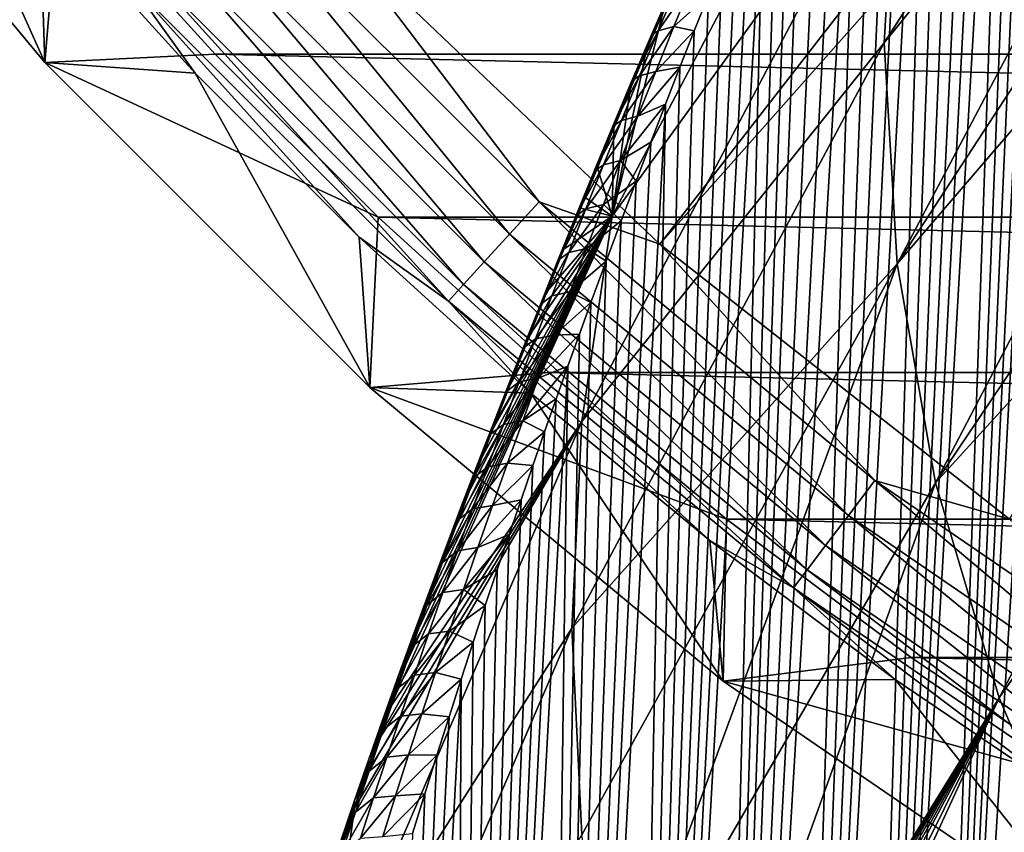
# Model space of a CAD drawing. Header units: metres. Extents: x -109 to 109, y -315 to 32.
# Tile 64 of 256: x -100.68 to -94.25, y -26.92 to -21.62. Entities that reach past the tile are written whole.
import ezdxf

# ---------------------------------------------------------------- set-up
doc = ezdxf.new("R2010")
doc.units = ezdxf.units.M
doc.layers.add('solid_K244242000C74_AAA', color=7, linetype='CONTINUOUS')

msp = doc.modelspace()

# ---------------------------------------------------------------- linework, layer by layer
at = {"layer": 'solid_K244242000C74_AAA'}
for points in [[(-98.604401, -21.076445, -78.325066), (-96.500862, -23.082167, -78.325066), (-87.988182, -12.127944, -73.288864)], [(-96.500862, -23.082167, -78.325066), (-87.314743, -12.732114, -73.288864), (-87.988182, -12.127944, -73.288864)], [(-96.500862, -23.082167, -78.325066), (-94.216202, -24.878853, -78.325066), (-87.314743, -12.732114, -73.288864)], [(-94.410835, -34.865726, 66.311256), (-93.312584, -15.479293, 37.721706), (-93.463249, -15.724879, 37.671524)], [(-94.410835, -34.865726, 66.311256), (-94.022644, -34.348198, 66.691551), (-93.312584, -15.479293, 37.721706)], [(-94.410835, -34.865726, 66.311256), (-93.463249, -15.724879, 37.671524), (-93.625526, -16.000553, 37.651882)], [(-94.825127, -35.353676, 65.915604), (-93.625526, -16.000553, 37.651882), (-93.799942, -16.308577, 37.666935)], [(-94.825127, -35.353676, 65.915604), (-94.410835, -34.865726, 66.311256), (-93.625526, -16.000553, 37.651882)], [(-94.825127, -35.353676, 65.915604), (-93.799942, -16.308577, 37.666935), (-93.891785, -16.475119, 37.688545)], [(-94.825127, -35.353676, 65.915604), (-93.891785, -16.475119, 37.688545), (-93.986244, -16.649788, 37.720737)], [(-94.825127, -35.353676, 65.915604), (-93.986244, -16.649788, 37.720737), (-94.083435, -16.832571, 37.763374)], [(-94.825127, -35.353676, 65.915604), (-94.083435, -16.832571, 37.763374), (-94.183167, -17.023382, 37.816944)], [(-95.265228, -35.811436, 65.504997), (-94.183167, -17.023382, 37.816944), (-94.285225, -17.222099, 37.881943)], [(-95.265228, -35.811436, 65.504997), (-94.825127, -35.353676, 65.915604), (-94.183167, -17.023382, 37.816944)], [(-95.265228, -35.811436, 65.504997), (-94.285225, -17.222099, 37.881943), (-94.389725, -17.42874, 37.958241)], [(-95.265228, -35.811436, 65.504997), (-94.389725, -17.42874, 37.958241), (-94.496521, -17.643522, 38.046619)], [(-95.265228, -35.811436, 65.504997), (-94.496521, -17.643522, 38.046619), (-94.605652, -17.866365, 38.146992)], [(-95.265228, -35.811436, 65.504997), (-94.605652, -17.866365, 38.146992), (-94.717072, -18.097429, 38.259785)], [(-95.034042, -21.766628, 31.085966), (-94.950119, -20.323469, 32.096478), (-92.626282, -18.018406, 25.73295)], [(-92.600914, -18.759089, 25.214319), (-95.034042, -21.766628, 31.085966), (-92.626282, -18.018406, 25.73295)], [(-95.731369, -36.23856, 65.079033), (-94.717072, -18.097429, 38.259785), (-94.830719, -18.336897, 38.38554)], [(-95.731369, -36.23856, 65.079033), (-95.265228, -35.811436, 65.504997), (-94.717072, -18.097429, 38.259785)], [(-95.731369, -36.23856, 65.079033), (-94.830719, -18.336897, 38.38554), (-94.946617, -18.584667, 38.524086)], [(-95.731369, -36.23856, 65.079033), (-94.946617, -18.584667, 38.524086), (-95.064751, -18.841188, 38.676273)], [(-94.950119, -23.209787, 30.075455), (-95.034042, -21.766628, 31.085966), (-92.600914, -18.759089, 25.214319)], [(-94.950119, -23.209787, 30.075455), (-92.600914, -18.759089, 25.214319), (-92.524887, -19.49744, 24.697319)], [(-95.731369, -36.23856, 65.079033), (-95.064751, -18.841188, 38.676273), (-95.18512, -19.106379, 38.842045)], [(-96.812042, -22.898811, 38.430267), (-94.699112, -18.893377, 33.097839), (-94.950119, -20.323469, 32.096478)], [(-96.812042, -22.898811, 38.430267), (-96.481514, -21.571056, 39.348705), (-94.699112, -18.893377, 33.097839)], [(-96.223236, -36.634098, 64.638077), (-95.18512, -19.106379, 38.842045), (-95.307724, -19.380484, 39.021843)], [(-96.223236, -36.634098, 64.638077), (-95.731369, -36.23856, 65.079033), (-95.18512, -19.106379, 38.842045)], [(-96.223236, -36.634098, 64.638077), (-95.307724, -19.380484, 39.021843), (-95.432564, -19.663948, 39.21645)], [(-94.950119, -23.209787, 30.075455), (-92.524887, -19.49744, 24.697319), (-92.398438, -20.231138, 24.183578)], [(-100.517731, -21.895176, -83.669998), (-102.435616, -19.58555, -83.669998), (-100.418877, -20.725933, -83.82)], [(-101.518257, -19.67457, -79.857155), (-102.435616, -19.58555, -83.669998), (-100.517731, -21.895176, -83.669998)], [(-100.553772, -20.842703, -79.857155), (-101.518257, -19.67457, -79.857155), (-100.517731, -21.895176, -83.669998)], [(-96.223236, -36.634098, 64.638077), (-95.432564, -19.663948, 39.21645), (-95.559647, -19.956568, 39.425579)], [(-96.223236, -36.634098, 64.638077), (-95.559647, -19.956568, 39.425579), (-95.645607, -20.157055, 39.573624)], [(-96.223236, -36.634098, 64.638077), (-95.645607, -20.157055, 39.573624), (-95.732552, -20.362038, 39.728863)], [(-94.699112, -24.639879, 29.074095), (-94.950119, -23.209787, 30.075455), (-92.398438, -20.231138, 24.183578)], [(-94.699112, -24.639879, 29.074095), (-92.398438, -20.231138, 24.183578), (-92.221962, -20.957876, 23.674713)], [(-97.009888, -24.239967, 37.491177), (-94.950119, -20.323469, 32.096478), (-95.034042, -21.766628, 31.085966)], [(-97.009888, -24.239967, 37.491177), (-96.812042, -22.898811, 38.430267), (-94.950119, -20.323469, 32.096478)], [(-96.223236, -36.634098, 64.638077), (-95.732552, -20.362038, 39.728863), (-95.820496, -20.57128, 39.890926)], [(-96.741074, -36.997234, 64.181717), (-95.820496, -20.57128, 39.890926), (-95.909424, -20.784988, 40.060165)], [(-96.741074, -36.997234, 64.181717), (-96.223236, -36.634098, 64.638077), (-95.820496, -20.57128, 39.890926)], [(-100.517731, -21.895176, -83.669998), (-100.418877, -20.725933, -83.82), (-99.405746, -21.840445, -83.82)], [(-100.418877, -20.725933, -83.82), (-52.58112, -20.725933, -83.82), (-53.594254, -21.840445, -83.82)], [(-100.418877, -20.725933, -83.82), (-53.594254, -21.840445, -83.82), (-99.405746, -21.840445, -83.82)], [(-99.515633, -20.981524, -78.672592), (-97.481522, -23.015635, -78.672592), (-99.304398, -20.788952, -78.472404)], [(-99.304398, -20.788952, -78.472404), (-97.288956, -22.804394, -78.472404), (-98.604401, -21.076445, -78.325066)], [(-97.481522, -23.015635, -78.672592), (-97.288956, -22.804394, -78.472404), (-99.304398, -20.788952, -78.472404)], [(-96.741074, -36.997234, 64.181717), (-95.909424, -20.784988, 40.060165), (-95.999329, -21.003429, 40.237045)], [(-99.534782, -21.963621, -79.857155), (-100.553772, -20.842703, -79.857155), (-100.517731, -21.895176, -83.669998)], [(-99.95462, -21.381712, -79.521729), (-100.553772, -20.842703, -79.857155), (-99.534782, -21.963621, -79.857155)], [(-94.699112, -24.639879, 29.074095), (-92.221962, -20.957876, 23.674713), (-91.996025, -21.675364, 23.172321)], [(-99.697945, -21.14772, -78.919411), (-97.64772, -23.197945, -78.919411), (-99.515633, -20.981524, -78.672592)], [(-97.64772, -23.197945, -78.919411), (-97.481522, -23.015635, -78.672592), (-99.515633, -20.981524, -78.672592)], [(-96.741074, -36.997234, 64.181717), (-95.999329, -21.003429, 40.237045), (-96.09021, -21.226665, 40.421673)], [(-97.288956, -22.804394, -78.472404), (-96.500862, -23.082167, -78.325066), (-98.604401, -21.076445, -78.325066)], [(-99.845772, -21.282484, -79.20536), (-97.782486, -23.345774, -79.20536), (-99.697945, -21.14772, -78.919411)], [(-97.782486, -23.345774, -79.20536), (-97.64772, -23.197945, -78.919411), (-99.697945, -21.14772, -78.919411)], [(-96.741074, -36.997234, 64.181717), (-96.09021, -21.226665, 40.421673), (-96.182076, -21.454479, 40.613701)], [(-99.95462, -21.381712, -79.521729), (-97.881714, -23.45462, -79.521729), (-99.845772, -21.282484, -79.20536)], [(-97.881714, -23.45462, -79.521729), (-97.782486, -23.345774, -79.20536), (-99.845772, -21.282484, -79.20536)], [(-99.95462, -21.381712, -79.521729), (-99.534782, -21.963621, -79.857155), (-98.463623, -23.034784, -79.857155)], [(-99.95462, -21.381712, -79.521729), (-98.463623, -23.034784, -79.857155), (-97.881714, -23.45462, -79.521729)], [(-96.424759, -21.412527, 39.497204), (-96.481514, -21.571056, 39.348705), (-96.588997, -21.821754, 39.533058)], [(-96.555611, -21.714977, 39.752388), (-96.424759, -21.412527, 39.497204), (-96.588997, -21.821754, 39.533058)], [(-96.385078, -21.390509, 39.869331), (-96.424759, -21.412527, 39.497204), (-96.555611, -21.714977, 39.752388)], [(-96.51001, -21.687256, 40.121773), (-96.385078, -21.390509, 39.869331), (-96.555611, -21.714977, 39.752388)], [(-96.286102, -21.362753, 40.209988), (-96.385078, -21.390509, 39.869331), (-96.51001, -21.687256, 40.121773)], [(-96.4077, -21.659182, 40.4631), (-96.286102, -21.362753, 40.209988), (-96.51001, -21.687256, 40.121773)], [(-96.4077, -21.659182, 40.4631), (-96.182076, -21.454479, 40.613701), (-96.286102, -21.362753, 40.209988)], [(-96.741074, -36.997234, 64.181717), (-96.182076, -21.454479, 40.613701), (-96.274902, -21.687153, 40.813625)], [(-96.4077, -21.659182, 40.4631), (-96.274902, -21.687153, 40.813625), (-96.182076, -21.454479, 40.613701)], [(-96.588997, -21.821754, 39.533058), (-96.481514, -21.571056, 39.348705), (-96.812042, -22.898811, 38.430267)], [(-96.4077, -21.659182, 40.4631), (-96.51001, -21.687256, 40.121773), (-96.632149, -21.981455, 40.378204)], [(-96.52668, -21.953293, 40.720272), (-96.4077, -21.659182, 40.4631), (-96.632149, -21.981455, 40.378204)], [(-96.52668, -21.953293, 40.720272), (-96.274902, -21.687153, 40.813625), (-96.4077, -21.659182, 40.4631)], [(-94.283287, -26.043947, 28.090956), (-94.699112, -24.639879, 29.074095), (-91.996025, -21.675364, 23.172321)], [(-94.283287, -26.043947, 28.090956), (-91.996025, -21.675364, 23.172321), (-91.721329, -22.381346, 22.677988)], [(-96.741074, -36.997234, 64.181717), (-96.274902, -21.687153, 40.813625), (-96.368675, -21.924995, 41.021992)], [(-96.555611, -21.714977, 39.752388), (-96.588997, -21.821754, 39.533058), (-96.694466, -22.070192, 39.720669)], [(-96.683357, -22.014521, 40.011665), (-96.555611, -21.714977, 39.752388), (-96.694466, -22.070192, 39.720669)], [(-96.51001, -21.687256, 40.121773), (-96.555611, -21.714977, 39.752388), (-96.683357, -22.014521, 40.011665)], [(-96.632149, -21.981455, 40.378204), (-96.51001, -21.687256, 40.121773), (-96.683357, -22.014521, 40.011665)], [(-96.52668, -21.953293, 40.720272), (-96.368675, -21.924995, 41.021992), (-96.274902, -21.687153, 40.813625)], [(-97.075981, -25.589798, 36.546017), (-97.009888, -24.239967, 37.491177), (-95.034042, -21.766628, 31.085966)], [(-94.950119, -23.209787, 30.075455), (-97.075981, -25.589798, 36.546017), (-95.034042, -21.766628, 31.085966)], [(-100.517731, -21.895176, -83.669998), (-99.405746, -21.840445, -83.82), (-98.340302, -22.90588, -83.82)], [(-99.405746, -21.840445, -83.82), (-53.594254, -21.840445, -83.82), (-54.659698, -22.90588, -83.82)], [(-99.405746, -21.840445, -83.82), (-54.659698, -22.90588, -83.82), (-98.340302, -22.90588, -83.82)], [(-96.694466, -22.070192, 39.720669), (-96.588997, -21.821754, 39.533058), (-96.812042, -22.898811, 38.430267)], [(-98.395058, -24.017836, -83.669998), (-100.517731, -21.895176, -83.669998), (-98.340302, -22.90588, -83.82)], [(-99.534782, -21.963621, -79.857155), (-100.517731, -21.895176, -83.669998), (-98.395058, -24.017836, -83.669998)], [(-96.741074, -36.997234, 64.181717), (-96.368675, -21.924995, 41.021992), (-96.463394, -22.167948, 41.238693)], [(-96.643158, -22.245201, 40.98122), (-96.463394, -22.167948, 41.238693), (-96.368675, -21.924995, 41.021992)], [(-96.643158, -22.245201, 40.98122), (-96.368675, -21.924995, 41.021992), (-96.52668, -21.953293, 40.720272)], [(-98.463623, -23.034784, -79.857155), (-99.534782, -21.963621, -79.857155), (-98.395058, -24.017836, -83.669998)], [(-96.632149, -21.981455, 40.378204), (-96.683357, -22.014521, 40.011665), (-96.808182, -22.311365, 40.274685)], [(-96.751633, -22.273254, 40.638317), (-96.632149, -21.981455, 40.378204), (-96.808182, -22.311365, 40.274685)], [(-96.52668, -21.953293, 40.720272), (-96.632149, -21.981455, 40.378204), (-96.751633, -22.273254, 40.638317)], [(-96.643158, -22.245201, 40.98122), (-96.52668, -21.953293, 40.720272), (-96.751633, -22.273254, 40.638317)], [(-96.808182, -22.311365, 40.274685), (-96.683357, -22.014521, 40.011665), (-96.80098, -22.323681, 39.916668)], [(-96.683357, -22.014521, 40.011665), (-96.694466, -22.070192, 39.720669), (-96.80098, -22.323681, 39.916668)], [(-96.80098, -22.323681, 39.916668), (-96.694466, -22.070192, 39.720669), (-96.812042, -22.898811, 38.430267)], [(-97.28479, -37.326771, 63.709881), (-96.463394, -22.167948, 41.238693), (-96.559074, -22.41588, 41.463524)], [(-97.28479, -37.326771, 63.709881), (-96.741074, -36.997234, 64.181717), (-96.463394, -22.167948, 41.238693)], [(-96.757233, -22.535011, 41.245697), (-96.559074, -22.41588, 41.463524), (-96.463394, -22.167948, 41.238693)], [(-96.757233, -22.535011, 41.245697), (-96.463394, -22.167948, 41.238693), (-96.643158, -22.245201, 40.98122)], [(-96.643158, -22.245201, 40.98122), (-96.751633, -22.273254, 40.638317), (-96.868568, -22.562784, 40.901882)], [(-96.757233, -22.535011, 41.245697), (-96.643158, -22.245201, 40.98122), (-96.868568, -22.562784, 40.901882)], [(-96.808182, -22.311365, 40.274685), (-96.908447, -22.582191, 40.12075), (-96.988495, -22.776535, 40.277073)], [(-96.930222, -22.605671, 40.541203), (-96.808182, -22.311365, 40.274685), (-96.988495, -22.776535, 40.277073)], [(-96.751633, -22.273254, 40.638317), (-96.808182, -22.311365, 40.274685), (-96.930222, -22.605671, 40.541203)], [(-96.868568, -22.562784, 40.901882), (-96.751633, -22.273254, 40.638317), (-96.930222, -22.605671, 40.541203)], [(-96.808182, -22.311365, 40.274685), (-96.80098, -22.323681, 39.916668), (-96.908447, -22.582191, 40.12075)], [(-96.908447, -22.582191, 40.12075), (-96.80098, -22.323681, 39.916668), (-96.812042, -22.898811, 38.430267)], [(-93.706413, -27.409283, 27.134937), (-94.283287, -26.043947, 28.090956), (-91.721329, -22.381346, 22.677988)], [(-97.28479, -37.326771, 63.709881), (-96.559074, -22.41588, 41.463524), (-96.65567, -22.669134, 41.697105)], [(-96.757233, -22.535011, 41.245697), (-96.65567, -22.669134, 41.697105), (-96.559074, -22.41588, 41.463524)], [(-96.868568, -22.562784, 40.901882), (-96.930222, -22.605671, 40.541203), (-97.049591, -22.897579, 40.810989)], [(-96.983063, -22.850164, 41.168663), (-96.868568, -22.562784, 40.901882), (-97.049591, -22.897579, 40.810989)], [(-96.757233, -22.535011, 41.245697), (-96.868568, -22.562784, 40.901882), (-96.983063, -22.850164, 41.168663)], [(-96.868996, -22.822828, 41.513462), (-96.757233, -22.535011, 41.245697), (-96.983063, -22.850164, 41.168663)], [(-96.868996, -22.822828, 41.513462), (-96.65567, -22.669134, 41.697105), (-96.757233, -22.535011, 41.245697)], [(-96.930222, -22.605671, 40.541203), (-96.988495, -22.776535, 40.277073), (-97.111519, -23.07122, 40.549755)], [(-97.049591, -22.897579, 40.810989), (-96.930222, -22.605671, 40.541203), (-97.111519, -23.07122, 40.549755)], [(-96.988495, -22.776535, 40.277073), (-96.908447, -22.582191, 40.12075), (-96.812042, -22.898811, 38.430267)], [(-97.28479, -37.326771, 63.709881), (-96.65567, -22.669134, 41.697105), (-96.753128, -22.928051, 41.940052)], [(-96.868996, -22.822828, 41.513462), (-96.753128, -22.928051, 41.940052), (-96.65567, -22.669134, 41.697105)], [(-97.481522, -23.015635, -78.672592), (-95.268402, -24.853384, -78.672592), (-97.288956, -22.804394, -78.472404)], [(-97.288956, -22.804394, -78.472404), (-95.096146, -24.625277, -78.472404), (-96.500862, -23.082167, -78.325066)], [(-95.268402, -24.853384, -78.672592), (-95.096146, -24.625277, -78.472404), (-97.288956, -22.804394, -78.472404)], [(-97.111519, -23.07122, 40.549755), (-96.988495, -22.776535, 40.277073), (-97.016907, -22.84589, 40.333473)], [(-96.868996, -22.822828, 41.513462), (-96.983063, -22.850164, 41.168663), (-97.095215, -23.135519, 41.438435)], [(-96.978539, -23.108753, 41.784275), (-96.868996, -22.822828, 41.513462), (-97.095215, -23.135519, 41.438435)], [(-97.016907, -22.84589, 40.333473), (-96.988495, -22.776535, 40.277073), (-96.812042, -22.898811, 38.430267)], [(-96.978539, -23.108753, 41.784275), (-96.753128, -22.928051, 41.940052), (-96.868996, -22.822828, 41.513462)], [(-98.266792, -26.1147, 43.311153), (-96.812042, -22.898811, 38.430267), (-97.009888, -24.239967, 37.491177)], [(-98.266792, -26.1147, 43.311153), (-98.178856, -25.86887, 43.067551), (-96.812042, -22.898811, 38.430267)], [(-98.178856, -25.86887, 43.067551), (-98.091194, -25.626558, 42.83025), (-96.812042, -22.898811, 38.430267)], [(-98.091194, -25.626558, 42.83025), (-98.003952, -25.387911, 42.599609), (-96.812042, -22.898811, 38.430267)], [(-98.003952, -25.387911, 42.599609), (-97.917099, -25.152798, 42.375309), (-96.812042, -22.898811, 38.430267)], [(-97.917099, -25.152798, 42.375309), (-97.83062, -24.921083, 42.157028), (-96.812042, -22.898811, 38.430267)], [(-97.83062, -24.921083, 42.157028), (-97.744492, -24.69264, 41.944454), (-96.812042, -22.898811, 38.430267)], [(-97.744492, -24.69264, 41.944454), (-97.658699, -24.467339, 41.73727), (-96.812042, -22.898811, 38.430267)], [(-97.658699, -24.467339, 41.73727), (-97.573341, -24.245304, 41.535854), (-96.812042, -22.898811, 38.430267)], [(-97.573341, -24.245304, 41.535854), (-97.460327, -23.954412, 41.276482), (-96.812042, -22.898811, 38.430267)], [(-97.460327, -23.954412, 41.276482), (-97.348198, -23.669201, 41.027012), (-96.812042, -22.898811, 38.430267)], [(-97.348198, -23.669201, 41.027012), (-97.236893, -23.389437, 40.786804), (-96.812042, -22.898811, 38.430267)], [(-97.236893, -23.389437, 40.786804), (-97.126396, -23.114941, 40.555393), (-96.812042, -22.898811, 38.430267)], [(-97.049591, -22.897579, 40.810989), (-97.111519, -23.07122, 40.549755), (-97.23159, -23.362896, 40.824787)], [(-97.16642, -23.187241, 41.083817), (-97.049591, -22.897579, 40.810989), (-97.23159, -23.362896, 40.824787)], [(-96.983063, -22.850164, 41.168663), (-97.049591, -22.897579, 40.810989), (-97.16642, -23.187241, 41.083817)], [(-97.095215, -23.135519, 41.438435), (-96.983063, -22.850164, 41.168663), (-97.16642, -23.187241, 41.083817)], [(-97.126396, -23.114941, 40.555393), (-97.016907, -22.84589, 40.333473), (-96.812042, -22.898811, 38.430267)], [(-97.111519, -23.07122, 40.549755), (-97.016907, -22.84589, 40.333473), (-97.126396, -23.114941, 40.555393)], [(-98.395058, -24.017836, -83.669998), (-98.340302, -22.90588, -83.82), (-97.225891, -23.918919, -83.82)], [(-98.340302, -22.90588, -83.82), (-54.659698, -22.90588, -83.82), (-55.774109, -23.918919, -83.82)], [(-98.340302, -22.90588, -83.82), (-55.774109, -23.918919, -83.82), (-97.225891, -23.918919, -83.82)], [(-97.28479, -37.326771, 63.709881), (-96.753128, -22.928051, 41.940052), (-96.851494, -23.192411, 42.191971)], [(-96.978539, -23.108753, 41.784275), (-96.851494, -23.192411, 42.191971), (-96.753128, -22.928051, 41.940052)], [(-97.64772, -23.197945, -78.919411), (-95.417068, -25.050251, -78.919411), (-97.481522, -23.015635, -78.672592)], [(-95.417068, -25.050251, -78.919411), (-95.268402, -24.853384, -78.672592), (-97.481522, -23.015635, -78.672592)], [(-97.342705, -24.053764, -79.857155), (-98.463623, -23.034784, -79.857155), (-98.395058, -24.017836, -83.669998)], [(-97.881714, -23.45462, -79.521729), (-98.463623, -23.034784, -79.857155), (-97.342705, -24.053764, -79.857155)], [(-97.111519, -23.07122, 40.549755), (-97.126396, -23.114941, 40.555393), (-97.236893, -23.389437, 40.786804)], [(-97.23159, -23.362896, 40.824787), (-97.111519, -23.07122, 40.549755), (-97.236893, -23.389437, 40.786804)], [(-95.096146, -24.625277, -78.472404), (-94.216202, -24.878853, -78.325066), (-96.500862, -23.082167, -78.325066)], [(-97.095215, -23.135519, 41.438435), (-97.16642, -23.187241, 41.083817), (-97.280807, -23.474787, 41.359474)], [(-97.205116, -23.418949, 41.711006), (-97.095215, -23.135519, 41.438435), (-97.280807, -23.474787, 41.359474)], [(-96.978539, -23.108753, 41.784275), (-97.095215, -23.135519, 41.438435), (-97.205116, -23.418949, 41.711006)], [(-97.085945, -23.392872, 42.057957), (-96.978539, -23.108753, 41.784275), (-97.205116, -23.418949, 41.711006)], [(-97.085945, -23.392872, 42.057957), (-96.851494, -23.192411, 42.191971), (-96.978539, -23.108753, 41.784275)], [(-97.782486, -23.345774, -79.20536), (-95.537621, -25.209885, -79.20536), (-97.64772, -23.197945, -78.919411)], [(-95.537621, -25.209885, -79.20536), (-95.417068, -25.050251, -78.919411), (-97.64772, -23.197945, -78.919411)], [(-97.16642, -23.187241, 41.083817), (-97.23159, -23.362896, 40.824787), (-97.349098, -23.652325, 41.102592)], [(-97.280807, -23.474787, 41.359474), (-97.16642, -23.187241, 41.083817), (-97.349098, -23.652325, 41.102592)], [(-97.28479, -37.326771, 63.709881), (-96.851494, -23.192411, 42.191971), (-96.950752, -23.46224, 42.452919)], [(-97.085945, -23.392872, 42.057957), (-96.950752, -23.46224, 42.452919), (-96.851494, -23.192411, 42.191971)], [(-97.009888, -26.939648, 35.600842), (-97.075981, -25.589798, 36.546017), (-94.950119, -23.209787, 30.075455)], [(-97.009888, -26.939648, 35.600842), (-94.950119, -23.209787, 30.075455), (-96.812035, -28.280827, 34.661739)], [(-96.812035, -28.280827, 34.661739), (-94.950119, -23.209787, 30.075455), (-94.699112, -24.639879, 29.074095)], [(-97.881714, -23.45462, -79.521729), (-95.626381, -25.327423, -79.521729), (-97.782486, -23.345774, -79.20536)], [(-95.626381, -25.327423, -79.521729), (-95.537621, -25.209885, -79.20536), (-97.782486, -23.345774, -79.20536)], [(-97.349098, -23.652325, 41.102592), (-97.23159, -23.362896, 40.824787), (-97.348198, -23.669201, 41.027012)], [(-97.23159, -23.362896, 40.824787), (-97.236893, -23.389437, 40.786804), (-97.348198, -23.669201, 41.027012)], [(-97.085945, -23.392872, 42.057957), (-97.205116, -23.418949, 41.711006), (-97.312843, -23.700542, 41.986221)], [(-97.191261, -23.675257, 42.334354), (-97.085945, -23.392872, 42.057957), (-97.312843, -23.700542, 41.986221)], [(-97.191261, -23.675257, 42.334354), (-96.950752, -23.46224, 42.452919), (-97.085945, -23.392872, 42.057957)], [(-97.881714, -23.45462, -79.521729), (-97.342705, -24.053764, -79.857155), (-96.174576, -25.018253, -79.857155)], [(-97.881714, -23.45462, -79.521729), (-96.174576, -25.018253, -79.857155), (-95.626381, -25.327423, -79.521729)], [(-97.280807, -23.474787, 41.359474), (-97.349098, -23.652325, 41.102592), (-97.464134, -23.939627, 41.383018)], [(-97.392853, -23.760324, 41.637802), (-97.280807, -23.474787, 41.359474), (-97.464134, -23.939627, 41.383018)], [(-97.205116, -23.418949, 41.711006), (-97.280807, -23.474787, 41.359474), (-97.392853, -23.760324, 41.637802)], [(-97.312843, -23.700542, 41.986221), (-97.205116, -23.418949, 41.711006), (-97.392853, -23.760324, 41.637802)], [(-97.28479, -37.326771, 63.709881), (-96.950752, -23.46224, 42.452919), (-97.025734, -23.668428, 42.654999)], [(-97.191261, -23.675257, 42.334354), (-97.025734, -23.668428, 42.654999), (-96.950752, -23.46224, 42.452919)], [(-97.464134, -23.939627, 41.383018), (-97.349098, -23.652325, 41.102592), (-97.460327, -23.954412, 41.276482)], [(-97.349098, -23.652325, 41.102592), (-97.348198, -23.669201, 41.027012), (-97.460327, -23.954412, 41.276482)], [(-97.294556, -23.95598, 42.613308), (-97.101143, -23.878073, 42.862869), (-97.025734, -23.668428, 42.654999)], [(-97.294556, -23.95598, 42.613308), (-97.025734, -23.668428, 42.654999), (-97.191261, -23.675257, 42.334354)], [(-97.28479, -37.326771, 63.709881), (-97.025734, -23.668428, 42.654999), (-97.101143, -23.878073, 42.862869)], [(-97.312843, -23.700542, 41.986221), (-97.392853, -23.760324, 41.637802), (-97.502625, -24.043951, 41.918655)], [(-97.418457, -23.980383, 42.263943), (-97.312843, -23.700542, 41.986221), (-97.502625, -24.043951, 41.918655)], [(-97.191261, -23.675257, 42.334354), (-97.312843, -23.700542, 41.986221), (-97.418457, -23.980383, 42.263943)], [(-97.294556, -23.95598, 42.613308), (-97.191261, -23.675257, 42.334354), (-97.418457, -23.980383, 42.263943)], [(-97.392853, -23.760324, 41.637802), (-97.464134, -23.939627, 41.383018), (-97.576797, -24.224909, 41.665928)], [(-97.502625, -24.043951, 41.918655), (-97.392853, -23.760324, 41.637802), (-97.576797, -24.224909, 41.665928)], [(-98.395058, -24.017836, -83.669998), (-97.225891, -23.918919, -83.82), (-96.064461, -24.877913, -83.82)], [(-97.854324, -37.62154, 63.222641), (-97.101143, -23.878073, 42.862869), (-97.176987, -24.091173, 43.07653)], [(-97.854324, -37.62154, 63.222641), (-97.28479, -37.326771, 63.709881), (-97.101143, -23.878073, 42.862869)], [(-97.395889, -24.235119, 42.894672), (-97.176987, -24.091173, 43.07653), (-97.101143, -23.878073, 42.862869)], [(-97.395889, -24.235119, 42.894672), (-97.101143, -23.878073, 42.862869), (-97.294556, -23.95598, 42.613308)], [(-97.225891, -23.918919, -83.82), (-55.774109, -23.918919, -83.82), (-56.935543, -24.877913, -83.82)], [(-97.225891, -23.918919, -83.82), (-56.935543, -24.877913, -83.82), (-96.064461, -24.877913, -83.82)], [(-97.418457, -23.980383, 42.263943), (-97.502625, -24.043951, 41.918655), (-97.610199, -24.325762, 42.201893)], [(-97.522034, -24.258551, 42.544022), (-97.418457, -23.980383, 42.263943), (-97.610199, -24.325762, 42.201893)], [(-97.576797, -24.224909, 41.665928), (-97.464134, -23.939627, 41.383018), (-97.573341, -24.245304, 41.535854)], [(-97.464134, -23.939627, 41.383018), (-97.460327, -23.954412, 41.276482), (-97.573341, -24.245304, 41.535854)], [(-97.294556, -23.95598, 42.613308), (-97.418457, -23.980383, 42.263943), (-97.522034, -24.258551, 42.544022)], [(-97.395889, -24.235119, 42.894672), (-97.294556, -23.95598, 42.613308), (-97.522034, -24.258551, 42.544022)], [(-96.085686, -25.935514, -83.669998), (-98.395058, -24.017836, -83.669998), (-96.064461, -24.877913, -83.82)], [(-97.342705, -24.053764, -79.857155), (-98.395058, -24.017836, -83.669998), (-96.085686, -25.935514, -83.669998)], [(-97.502625, -24.043951, 41.918655), (-97.576797, -24.224909, 41.665928), (-97.687149, -24.508274, 41.951176)], [(-97.610199, -24.325762, 42.201893), (-97.502625, -24.043951, 41.918655), (-97.687149, -24.508274, 41.951176)], [(-96.174576, -25.018253, -79.857155), (-97.342705, -24.053764, -79.857155), (-96.085686, -25.935514, -83.669998)], [(-97.854324, -37.62154, 63.222641), (-97.176987, -24.091173, 43.07653), (-97.253296, -24.307499, 43.295555)], [(-97.395889, -24.235119, 42.894672), (-97.253296, -24.307499, 43.295555), (-97.176987, -24.091173, 43.07653)], [(-98.681633, -28.118109, 43.039051), (-97.009888, -24.239967, 37.491177), (-97.075981, -25.589798, 36.546017)], [(-98.681633, -28.118109, 43.039051), (-98.494804, -26.765783, 43.969109), (-97.009888, -24.239967, 37.491177)], [(-98.494804, -26.765783, 43.969109), (-98.418648, -26.546055, 43.744923), (-97.009888, -24.239967, 37.491177)], [(-98.418648, -26.546055, 43.744923), (-98.342644, -26.32906, 43.525684), (-97.009888, -24.239967, 37.491177)], [(-98.342644, -26.32906, 43.525684), (-98.266792, -26.1147, 43.311153), (-97.009888, -24.239967, 37.491177)], [(-97.687149, -24.508274, 41.951176), (-97.576797, -24.224909, 41.665928), (-97.658699, -24.467339, 41.73727)], [(-97.576797, -24.224909, 41.665928), (-97.573341, -24.245304, 41.535854), (-97.658699, -24.467339, 41.73727)], [(-97.395889, -24.235119, 42.894672), (-97.522034, -24.258551, 42.544022), (-97.623619, -24.535128, 42.826321)], [(-97.495323, -24.512737, 43.178307), (-97.395889, -24.235119, 42.894672), (-97.623619, -24.535128, 42.826321)], [(-97.495323, -24.512737, 43.178307), (-97.253296, -24.307499, 43.295555), (-97.395889, -24.235119, 42.894672)], [(-97.854324, -37.62154, 63.222641), (-97.253296, -24.307499, 43.295555), (-97.330048, -24.527218, 43.52026)], [(-97.522034, -24.258551, 42.544022), (-97.610199, -24.325762, 42.201893), (-97.715645, -24.60585, 42.487373)], [(-97.623619, -24.535128, 42.826321), (-97.522034, -24.258551, 42.544022), (-97.715645, -24.60585, 42.487373)], [(-97.495323, -24.512737, 43.178307), (-97.330048, -24.527218, 43.52026), (-97.253296, -24.307499, 43.295555)], [(-97.610199, -24.325762, 42.201893), (-97.687149, -24.508274, 41.951176), (-97.79528, -24.789833, 42.238625)], [(-97.715645, -24.60585, 42.487373), (-97.610199, -24.325762, 42.201893), (-97.79528, -24.789833, 42.238625)], [(-97.687149, -24.508274, 41.951176), (-97.658699, -24.467339, 41.73727), (-97.744492, -24.69264, 41.944454)], [(-97.854324, -37.62154, 63.222641), (-97.330048, -24.527218, 43.52026), (-97.407173, -24.750505, 43.750999)], [(-97.623619, -24.535128, 42.826321), (-97.715645, -24.60585, 42.487373), (-97.819038, -24.884295, 42.774982)], [(-97.723282, -24.810177, 43.110733), (-97.623619, -24.535128, 42.826321), (-97.819038, -24.884295, 42.774982)], [(-97.79528, -24.789833, 42.238625), (-97.687149, -24.508274, 41.951176), (-97.744492, -24.69264, 41.944454)], [(-97.495323, -24.512737, 43.178307), (-97.623619, -24.535128, 42.826321), (-97.723282, -24.810177, 43.110733)], [(-97.59288, -24.788889, 43.464111), (-97.495323, -24.512737, 43.178307), (-97.723282, -24.810177, 43.110733)], [(-97.59288, -24.788889, 43.464111), (-97.330048, -24.527218, 43.52026), (-97.495323, -24.512737, 43.178307)], [(-97.59288, -24.788889, 43.464111), (-97.407173, -24.750505, 43.750999), (-97.330048, -24.527218, 43.52026)], [(-97.715645, -24.60585, 42.487373), (-97.79528, -24.789833, 42.238625), (-97.901268, -25.06967, 42.528168)], [(-97.819038, -24.884295, 42.774982), (-97.715645, -24.60585, 42.487373), (-97.901268, -25.06967, 42.528168)], [(-95.268402, -24.853384, -78.672592), (-92.895164, -26.479095, -78.672592), (-95.096146, -24.625277, -78.472404)], [(-95.096146, -24.625277, -78.472404), (-92.744682, -26.236067, -78.472404), (-94.216202, -24.878853, -78.325066)], [(-92.895164, -26.479095, -78.672592), (-92.744682, -26.236067, -78.472404), (-95.096146, -24.625277, -78.472404)], [(-97.79528, -24.789833, 42.238625), (-97.744492, -24.69264, 41.944454), (-97.83062, -24.921083, 42.157028)], [(-96.812035, -28.280827, 34.661739), (-94.699112, -24.639879, 29.074095), (-96.481445, -29.597876, 33.728024)], [(-96.481445, -29.597876, 33.728024), (-94.699112, -24.639879, 29.074095), (-94.283287, -26.043947, 28.090956)], [(-97.854324, -37.62154, 63.222641), (-97.407173, -24.750505, 43.750999), (-97.484634, -24.977549, 43.988132)], [(-97.688622, -25.063627, 43.751984), (-97.484634, -24.977549, 43.988132), (-97.407173, -24.750505, 43.750999)], [(-97.688622, -25.063627, 43.751984), (-97.407173, -24.750505, 43.750999), (-97.59288, -24.788889, 43.464111)], [(-97.723282, -24.810177, 43.110733), (-97.819038, -24.884295, 42.774982), (-97.920418, -25.161163, 43.064621)], [(-97.821053, -25.083755, 43.397167), (-97.723282, -24.810177, 43.110733), (-97.920418, -25.161163, 43.064621)], [(-97.79528, -24.789833, 42.238625), (-97.83062, -24.921083, 42.157028), (-97.917099, -25.152798, 42.375309)], [(-97.901268, -25.06967, 42.528168), (-97.79528, -24.789833, 42.238625), (-97.917099, -25.152798, 42.375309)], [(-97.59288, -24.788889, 43.464111), (-97.723282, -24.810177, 43.110733), (-97.821053, -25.083755, 43.397167)], [(-97.688622, -25.063627, 43.751984), (-97.59288, -24.788889, 43.464111), (-97.821053, -25.083755, 43.397167)], [(-97.819038, -24.884295, 42.774982), (-97.901268, -25.06967, 42.528168), (-98.005157, -25.347858, 42.819702)], [(-97.920418, -25.161163, 43.064621), (-97.819038, -24.884295, 42.774982), (-98.005157, -25.347858, 42.819702)], [(-96.085686, -25.935514, -83.669998), (-96.064461, -24.877913, -83.82), (-94.858315, -25.780809, -83.82)], [(-96.064461, -24.877913, -83.82), (-56.935543, -24.877913, -83.82), (-58.141685, -25.780809, -83.82)], [(-96.064461, -24.877913, -83.82), (-58.141685, -25.780809, -83.82), (-94.858315, -25.780809, -83.82)], [(-95.417068, -25.050251, -78.919411), (-93.025032, -26.688839, -78.919411), (-95.268402, -24.853384, -78.672592)], [(-93.025032, -26.688839, -78.919411), (-92.895164, -26.479095, -78.672592), (-95.268402, -24.853384, -78.672592)], [(-97.854324, -37.62154, 63.222641), (-97.484634, -24.977549, 43.988132), (-97.562431, -25.208384, 44.231728)], [(-97.782578, -25.337004, 44.041824), (-97.562431, -25.208384, 44.231728), (-97.484634, -24.977549, 43.988132)], [(-97.782578, -25.337004, 44.041824), (-97.484634, -24.977549, 43.988132), (-97.688622, -25.063627, 43.751984)], [(-94.961876, -25.926069, -79.857155), (-96.174576, -25.018253, -79.857155), (-96.085686, -25.935514, -83.669998)], [(-95.626381, -25.327423, -79.521729), (-96.174576, -25.018253, -79.857155), (-94.961876, -25.926069, -79.857155)], [(-97.821053, -25.083755, 43.397167), (-97.920418, -25.161163, 43.064621), (-98.019836, -25.43652, 43.356197)], [(-97.916985, -25.355921, 43.685528), (-97.821053, -25.083755, 43.397167), (-98.019836, -25.43652, 43.356197)], [(-98.005157, -25.347858, 42.819702), (-97.901268, -25.06967, 42.528168), (-98.003952, -25.387911, 42.599609)], [(-97.901268, -25.06967, 42.528168), (-97.917099, -25.152798, 42.375309), (-98.003952, -25.387911, 42.599609)], [(-97.688622, -25.063627, 43.751984), (-97.821053, -25.083755, 43.397167), (-97.916985, -25.355921, 43.685528)], [(-97.782578, -25.337004, 44.041824), (-97.688622, -25.063627, 43.751984), (-97.916985, -25.355921, 43.685528)], [(-95.537621, -25.209885, -79.20536), (-93.130333, -26.858913, -79.20536), (-95.417068, -25.050251, -78.919411)], [(-93.130333, -26.858913, -79.20536), (-93.025032, -26.688839, -78.919411), (-95.417068, -25.050251, -78.919411)], [(-97.920418, -25.161163, 43.064621), (-98.005157, -25.347858, 42.819702), (-98.106995, -25.62447, 43.113144)], [(-98.019836, -25.43652, 43.356197), (-97.920418, -25.161163, 43.064621), (-98.106995, -25.62447, 43.113144)], [(-97.854324, -37.62154, 63.222641), (-97.562431, -25.208384, 44.231728), (-97.640617, -25.442739, 44.481232)], [(-97.782578, -25.337004, 44.041824), (-97.640617, -25.442739, 44.481232), (-97.562431, -25.208384, 44.231728)], [(-95.626381, -25.327423, -79.521729), (-93.20787, -26.98414, -79.521729), (-95.537621, -25.209885, -79.20536)], [(-93.20787, -26.98414, -79.521729), (-93.130333, -26.858913, -79.20536), (-95.537621, -25.209885, -79.20536)], [(-97.782578, -25.337004, 44.041824), (-97.916985, -25.355921, 43.685528), (-98.011108, -25.62673, 43.975719)], [(-97.874786, -25.609074, 44.333534), (-97.782578, -25.337004, 44.041824), (-98.011108, -25.62673, 43.975719)], [(-97.874786, -25.609074, 44.333534), (-97.640617, -25.442739, 44.481232), (-97.782578, -25.337004, 44.041824)], [(-95.626381, -25.327423, -79.521729), (-94.961876, -25.926069, -79.857155), (-93.707352, -26.775158, -79.857155)], [(-95.626381, -25.327423, -79.521729), (-93.707352, -26.775158, -79.857155), (-93.20787, -26.98414, -79.521729)], [(-97.916985, -25.355921, 43.685528), (-98.019836, -25.43652, 43.356197), (-98.11734, -25.71043, 43.649616)], [(-98.011108, -25.62673, 43.975719), (-97.916985, -25.355921, 43.685528), (-98.11734, -25.71043, 43.649616)], [(-98.106995, -25.62447, 43.113144), (-98.005157, -25.347858, 42.819702), (-98.091194, -25.626558, 42.83025)], [(-98.005157, -25.347858, 42.819702), (-98.003952, -25.387911, 42.599609), (-98.091194, -25.626558, 42.83025)], [(-98.019836, -25.43652, 43.356197), (-98.106995, -25.62447, 43.113144), (-98.206848, -25.899576, 43.408398)], [(-98.11734, -25.71043, 43.649616), (-98.019836, -25.43652, 43.356197), (-98.206848, -25.899576, 43.408398)], [(-97.874786, -25.609074, 44.333534), (-97.719154, -25.680779, 44.736988), (-97.640617, -25.442739, 44.481232)], [(-97.854324, -37.62154, 63.222641), (-97.640617, -25.442739, 44.481232), (-97.719154, -25.680779, 44.736988)], [(-98.743149, -29.472313, 42.090824), (-98.681633, -28.118109, 43.039051), (-97.075981, -25.589798, 36.546017)], [(-97.009888, -26.939648, 35.600842), (-98.743149, -29.472313, 42.090824), (-97.075981, -25.589798, 36.546017)], [(-98.011108, -25.62673, 43.975719), (-98.11734, -25.71043, 43.649616), (-98.212975, -25.982956, 43.94479)], [(-98.103477, -25.896238, 44.267651), (-98.011108, -25.62673, 43.975719), (-98.212975, -25.982956, 43.94479)], [(-98.206848, -25.899576, 43.408398), (-98.106995, -25.62447, 43.113144), (-98.178856, -25.86887, 43.067551)], [(-98.106995, -25.62447, 43.113144), (-98.091194, -25.626558, 42.83025), (-98.178856, -25.86887, 43.067551)], [(-97.874786, -25.609074, 44.333534), (-98.011108, -25.62673, 43.975719), (-98.103477, -25.896238, 44.267651)], [(-97.965279, -25.879879, 44.627026), (-97.874786, -25.609074, 44.333534), (-98.103477, -25.896238, 44.267651)], [(-97.965279, -25.879879, 44.627026), (-97.719154, -25.680779, 44.736988), (-97.874786, -25.609074, 44.333534)], [(-98.11734, -25.71043, 43.649616), (-98.206848, -25.899576, 43.408398), (-98.304756, -26.173244, 43.705372)], [(-98.212975, -25.982956, 43.94479), (-98.11734, -25.71043, 43.649616), (-98.304756, -26.173244, 43.705372)], [(-97.965279, -25.879879, 44.627026), (-97.797966, -25.922705, 44.999413), (-97.719154, -25.680779, 44.736988)], [(-97.854324, -37.62154, 63.222641), (-97.719154, -25.680779, 44.736988), (-97.797966, -25.922705, 44.999413)], [(-96.085686, -25.935514, -83.669998), (-94.858315, -25.780809, -83.82), (-93.611084, -26.624954, -83.82)], [(-94.858315, -25.780809, -83.82), (-58.141685, -25.780809, -83.82), (-59.388916, -26.624954, -83.82)], [(-94.858315, -25.780809, -83.82), (-59.388916, -26.624954, -83.82), (-93.611084, -26.624954, -83.82)], [(-98.449898, -37.879986, 62.719215), (-97.797966, -25.922705, 44.999413), (-97.876976, -26.168724, 45.268913)], [(-98.449898, -37.879986, 62.719215), (-97.854324, -37.62154, 63.222641), (-97.797966, -25.922705, 44.999413)], [(-98.206848, -25.899576, 43.408398), (-98.266792, -26.1147, 43.311153), (-98.342644, -26.32906, 43.525684)], [(-98.304756, -26.173244, 43.705372), (-98.206848, -25.899576, 43.408398), (-98.342644, -26.32906, 43.525684)], [(-98.103477, -25.896238, 44.267651), (-98.212975, -25.982956, 43.94479), (-98.306786, -26.25415, 44.241642)], [(-98.194115, -26.16449, 44.561253), (-98.103477, -25.896238, 44.267651), (-98.306786, -26.25415, 44.241642)], [(-98.206848, -25.899576, 43.408398), (-98.178856, -25.86887, 43.067551), (-98.266792, -26.1147, 43.311153)], [(-97.965279, -25.879879, 44.627026), (-98.103477, -25.896238, 44.267651), (-98.194115, -26.16449, 44.561253)], [(-98.054092, -26.149462, 44.922234), (-97.965279, -25.879879, 44.627026), (-98.194115, -26.16449, 44.561253)], [(-98.054092, -26.149462, 44.922234), (-97.797966, -25.922705, 44.999413), (-97.965279, -25.879879, 44.627026)], [(-98.054092, -26.149462, 44.922234), (-97.876976, -26.168724, 45.268913), (-97.797966, -25.922705, 44.999413)], [(-98.212975, -25.982956, 43.94479), (-98.304756, -26.173244, 43.705372), (-98.400764, -26.445536, 44.004002)], [(-98.306786, -26.25415, 44.241642), (-98.212975, -25.982956, 43.94479), (-98.400764, -26.445536, 44.004002)], [(-94.961876, -25.926069, -79.857155), (-96.085686, -25.935514, -83.669998), (-93.609093, -27.632029, -83.669998)], [(-93.609093, -27.632029, -83.669998), (-96.085686, -25.935514, -83.669998), (-93.611084, -26.624954, -83.82)], [(-93.707352, -26.775158, -79.857155), (-94.961876, -25.926069, -79.857155), (-93.609093, -27.632029, -83.669998)], [(-96.382698, -29.52223, 33.457779), (-96.481445, -29.597876, 33.728024), (-94.283287, -26.043947, 28.090956)], [(-96.284927, -29.451569, 33.194038), (-96.382698, -29.52223, 33.457779), (-94.283287, -26.043947, 28.090956)], [(-96.183945, -29.382994, 32.925594), (-96.284927, -29.451569, 33.194038), (-94.283287, -26.043947, 28.090956)], [(-96.08416, -29.320223, 32.664364), (-96.183945, -29.382994, 32.925594), (-94.283287, -26.043947, 28.090956)], [(-95.985565, -29.262918, 32.410133), (-96.08416, -29.320223, 32.664364), (-94.283287, -26.043947, 28.090956)], [(-95.839821, -29.186295, 32.041336), (-95.985565, -29.262918, 32.410133), (-94.283287, -26.043947, 28.090956)], [(-95.696701, -29.120628, 31.687325), (-95.839821, -29.186295, 32.041336), (-94.283287, -26.043947, 28.090956)], [(-95.696701, -29.120628, 31.687325), (-94.283287, -26.043947, 28.090956), (-93.706413, -27.409283, 27.134937)], [(-98.449898, -37.879986, 62.719215), (-97.876976, -26.168724, 45.268913), (-97.956154, -26.418917, 45.54565)], [(-98.304756, -26.173244, 43.705372), (-98.342644, -26.32906, 43.525684), (-98.418648, -26.546055, 43.744923)], [(-98.400764, -26.445536, 44.004002), (-98.304756, -26.173244, 43.705372), (-98.418648, -26.546055, 43.744923)], [(-98.194115, -26.16449, 44.561253), (-98.306786, -26.25415, 44.241642), (-98.398796, -26.524059, 44.540108)], [(-98.283051, -26.431522, 44.856464), (-98.194115, -26.16449, 44.561253), (-98.398796, -26.524059, 44.540108)], [(-98.054092, -26.149462, 44.922234), (-98.194115, -26.16449, 44.561253), (-98.283051, -26.431522, 44.856464)], [(-98.141243, -26.417856, 45.21909), (-98.054092, -26.149462, 44.922234), (-98.283051, -26.431522, 44.856464)], [(-98.141243, -26.417856, 45.21909), (-97.876976, -26.168724, 45.268913), (-98.054092, -26.149462, 44.922234)], [(-98.141243, -26.417856, 45.21909), (-97.956154, -26.418917, 45.54565), (-97.876976, -26.168724, 45.268913)], [(-98.306786, -26.25415, 44.241642), (-98.400764, -26.445536, 44.004002), (-98.494911, -26.716496, 44.304218)], [(-98.398796, -26.524059, 44.540108), (-98.306786, -26.25415, 44.241642), (-98.494911, -26.716496, 44.304218)], [(-98.283051, -26.431522, 44.856464), (-98.398796, -26.524059, 44.540108), (-98.489044, -26.792728, 44.840126)], [(-98.370316, -26.697378, 45.153221), (-98.283051, -26.431522, 44.856464), (-98.489044, -26.792728, 44.840126)], [(-98.449898, -37.879986, 62.719215), (-97.956154, -26.418917, 45.54565), (-98.035629, -26.672964, 45.828938)], [(-98.141243, -26.417856, 45.21909), (-98.283051, -26.431522, 44.856464), (-98.370316, -26.697378, 45.153221)], [(-98.226768, -26.685104, 45.517521), (-98.141243, -26.417856, 45.21909), (-98.370316, -26.697378, 45.153221)], [(-98.226768, -26.685104, 45.517521), (-97.956154, -26.418917, 45.54565), (-98.141243, -26.417856, 45.21909)], [(-98.226768, -26.685104, 45.517521), (-98.035629, -26.672964, 45.828938), (-97.956154, -26.418917, 45.54565)], [(-98.494911, -26.716496, 44.304218), (-98.400764, -26.445536, 44.004002), (-98.494804, -26.765783, 43.969109)], [(-98.400764, -26.445536, 44.004002), (-98.418648, -26.546055, 43.744923), (-98.494804, -26.765783, 43.969109)], [(-98.398796, -26.524059, 44.540108), (-98.494911, -26.716496, 44.304218), (-98.587227, -26.986174, 44.605961)], [(-98.489044, -26.792728, 44.840126), (-98.398796, -26.524059, 44.540108), (-98.587227, -26.986174, 44.605961)], [(-98.226768, -26.685104, 45.517521), (-98.370316, -26.697378, 45.153221), (-98.455933, -26.962099, 45.451458)], [(-98.310677, -26.951241, 45.817467), (-98.226768, -26.685104, 45.517521), (-98.455933, -26.962099, 45.451458)], [(-98.449898, -37.879986, 62.719215), (-98.035629, -26.672964, 45.828938), (-98.115318, -26.931028, 46.119137)], [(-98.310677, -26.951241, 45.817467), (-98.115318, -26.931028, 46.119137), (-98.035629, -26.672964, 45.828938)], [(-98.310677, -26.951241, 45.817467), (-98.035629, -26.672964, 45.828938), (-98.226768, -26.685104, 45.517521)], [(-98.494911, -26.716496, 44.304218), (-98.557632, -26.948788, 44.157536), (-98.620575, -27.133774, 44.349602)], [(-98.587227, -26.986174, 44.605961), (-98.494911, -26.716496, 44.304218), (-98.620575, -27.133774, 44.349602)], [(-98.370316, -26.697378, 45.153221), (-98.489044, -26.792728, 44.840126), (-98.577553, -27.0602, 45.141628)], [(-98.455933, -26.962099, 45.451458), (-98.370316, -26.697378, 45.153221), (-98.577553, -27.0602, 45.141628)], [(-98.494911, -26.716496, 44.304218), (-98.494804, -26.765783, 43.969109), (-98.557632, -26.948788, 44.157536)], [(-98.557632, -26.948788, 44.157536), (-98.494804, -26.765783, 43.969109), (-98.681633, -28.118109, 43.039051)], [(-98.489044, -26.792728, 44.840126), (-98.587227, -26.986174, 44.605961), (-98.67775, -27.25462, 44.909168)], [(-98.577553, -27.0602, 45.141628), (-98.489044, -26.792728, 44.840126), (-98.67775, -27.25462, 44.909168)]]:
    msp.add_3dface(points, dxfattribs=at)

doc.saveas('drawing.dxf')
